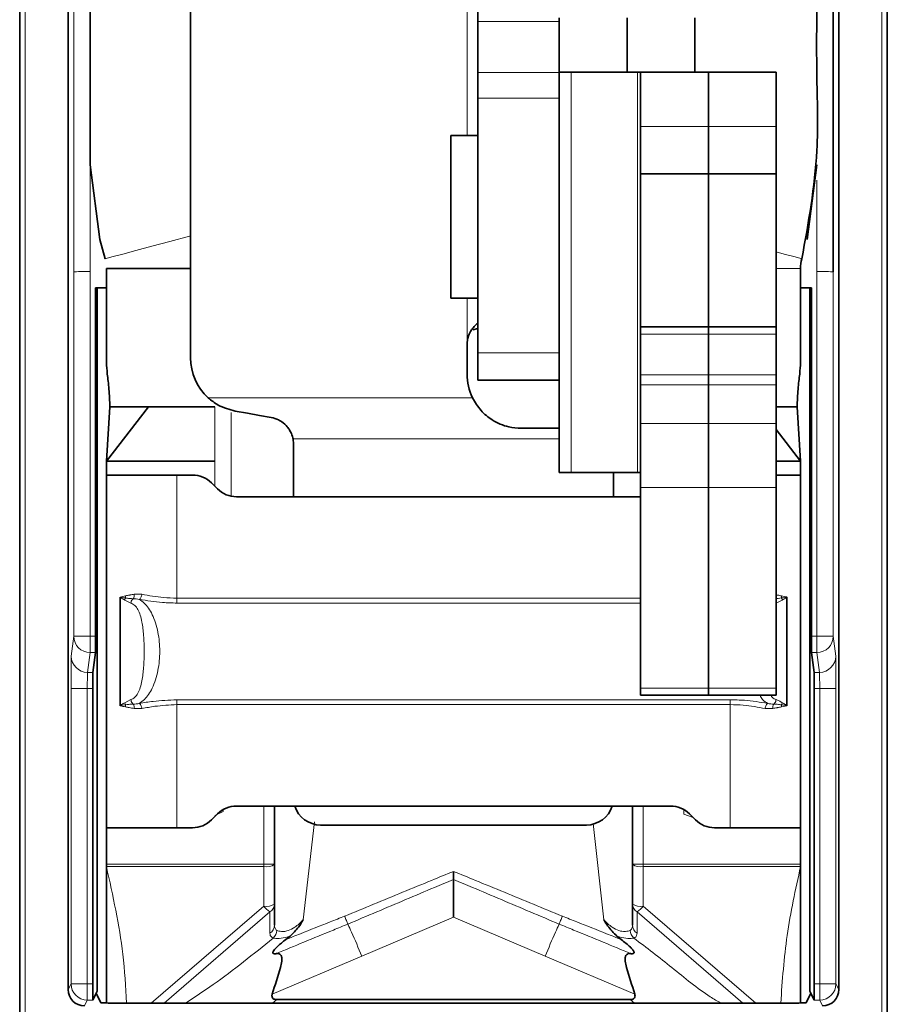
# Model space of a CAD drawing. Header units: millimetres. Extents: x 0 to 594, y 0 to 420.
# Tile 13 of 30: x 338.5 to 346.5, y 141.25 to 150.32. Entities that reach past the tile are written whole.
import ezdxf

# ---------------------------------------------------------------- set-up
doc = ezdxf.new("R2010")
doc.units = ezdxf.units.MM
doc.linetypes.add('SLD-Durchgehend', pattern=[0])

msp = doc.modelspace()

# ---------------------------------------------------------------- linework, layer by layer
at = {"color": 7, "linetype": 'SLD-Durchgehend', "lineweight": 18}
for p, q in [((346.44563, 132.725301), (346.44563, 186.975301)), ((338.54563, 178.681524), (338.54563, 132.725301)), ((338.994332, 147.997706), (338.994332, 158.566104)), ((339.144327, 158.566104), (339.144327, 148.000301)), ((342.62063, 149.255301), (342.62063, 151.412615)), ((343.47063, 150.305301), (342.72063, 150.305301)), ((342.72063, 149.833896), (343.47063, 149.833896)), ((343.579139, 149.837504), (343.579139, 146.149206)), ((344.193503, 146.149206), (344.193503, 149.837504)), ((343.47063, 149.598194), (342.72063, 149.598194)), ((344.22063, 149.337504), (344.84563, 149.337504)), ((344.84563, 149.337504), (345.47063, 149.337504)), ((345.846933, 148.000301), (345.846933, 148.843339)), ((338.994332, 144.639645), (338.994332, 147.997706)), ((339.144327, 148.000301), (339.144327, 144.639645)), ((345.69563, 148.027822), (345.47063, 148.027822)), ((345.846933, 144.639645), (345.846933, 148.000301)), ((345.996928, 147.997706), (345.996928, 144.639645)), ((342.62063, 147.325165), (342.62063, 147.755301)), ((344.84563, 147.422548), (344.22063, 147.422548)), ((345.47063, 147.422548), (344.84563, 147.422548)), ((342.72063, 147.250301), (343.47063, 147.250301)), ((344.22063, 147.047858), (344.84563, 147.047858)), ((344.84563, 147.047858), (345.47063, 147.047858)), ((344.22063, 146.956411), (344.84563, 146.956411)), ((344.84563, 146.956411), (345.47063, 146.956411)), ((340.233625, 146.83755), (342.670924, 146.83755)), ((340.29563, 146.753141), (340.29563, 146.253141)), ((340.44563, 145.935454), (340.44563, 146.701276)), ((344.84563, 146.599342), (344.22063, 146.599342)), ((345.47063, 146.599342), (344.84563, 146.599342)), ((343.47063, 146.458583), (341.015879, 146.458583)), ((340.29563, 146.021748), (340.29563, 146.253141)), ((339.94563, 144.990199), (339.94563, 146.125301)), ((344.22063, 146.011915), (344.84563, 146.011915)), ((344.84563, 146.011915), (345.47063, 146.011915)), ((339.42063, 145.000786), (339.472555, 145.012117)), ((339.55034, 145.0266), (339.623178, 145.027197)), ((339.94563, 144.945662), (339.94563, 144.990199)), ((339.94563, 144.990199), (344.22063, 144.990199)), ((339.520561, 144.944997), (339.464637, 144.972805)), ((344.22063, 144.945662), (339.94563, 144.945662)), ((345.526623, 144.972805), (345.470698, 144.944997)), ((338.97146, 144.456372), (338.994332, 144.639645)), ((339.144327, 144.639645), (338.994332, 144.639645)), ((339.144327, 144.49001), (339.144327, 144.639645)), ((339.144327, 144.639645), (339.19563, 144.639645)), ((345.79563, 144.639645), (345.846933, 144.639645)), ((345.846933, 144.639645), (345.846933, 144.49001)), ((345.996928, 144.639645), (345.846933, 144.639645)), ((345.996928, 144.639645), (346.0198, 144.456372)), ((339.144327, 144.49001), (339.121454, 144.306737)), ((339.194412, 144.49001), (339.144327, 144.49001)), ((345.846933, 144.49001), (345.796848, 144.49001)), ((345.869806, 144.306737), (345.846933, 144.49001)), ((339.121454, 144.306737), (339.17154, 144.306737)), ((345.81972, 144.306737), (345.869806, 144.306737)), ((338.969024, 141.437486), (338.969024, 144.157103)), ((339.119019, 144.157103), (338.969024, 144.157103)), ((339.119019, 144.157103), (339.119019, 141.437486)), ((339.170322, 144.157103), (339.119019, 144.157103)), ((344.22063, 144.161892), (344.84563, 144.161892)), ((344.84563, 144.161892), (345.47063, 144.161892)), ((345.872241, 144.157103), (345.820938, 144.157103)), ((345.872241, 141.437486), (345.872241, 144.157103)), ((346.022235, 144.157103), (345.872241, 144.157103)), ((346.022235, 144.157103), (346.022235, 141.437486)), ((339.42063, 144.000653), (339.471444, 144.008141)), ((339.464637, 144.027798), (339.520561, 144.055605)), ((339.94563, 144.054939), (345.04563, 144.054939)), ((339.94563, 144.054939), (339.94563, 144.010403)), ((345.04563, 144.010403), (339.94563, 144.010403)), ((339.94563, 142.875301), (339.94563, 144.010403)), ((345.04563, 144.054939), (345.04563, 144.010403)), ((345.04563, 142.875301), (345.04563, 144.010403)), ((345.57063, 143.999816), (345.518705, 143.988485)), ((339.623196, 143.973385), (339.550344, 143.974002)), ((345.440917, 143.974002), (345.368041, 143.973342)), ((340.29563, 142.989142), (340.373127, 143.023539)), ((340.373127, 143.023539), (340.373127, 143.043229)), ((340.74563, 142.538496), (340.74563, 143.075301)), ((344.24563, 143.075301), (344.24563, 142.538496)), ((344.618133, 143.043229), (344.618133, 143.00012)), ((344.618133, 143.00012), (344.69563, 142.973343)), ((341.212852, 142.930865), (341.109138, 142.026246)), ((343.882122, 142.026246), (343.784863, 142.913344)), ((344.69563, 142.978854), (344.69563, 142.973342)), ((339.29563, 142.538496), (340.74563, 142.538496)), ((340.74563, 142.516927), (339.29563, 142.516927)), ((340.74563, 142.538496), (340.84563, 142.538496)), ((340.74563, 142.538496), (340.74563, 142.516927)), ((340.74563, 142.152848), (340.74563, 142.516927)), ((344.24563, 142.538496), (344.14563, 142.538496)), ((344.24563, 142.538496), (345.69563, 142.538496)), ((344.24563, 142.516927), (344.24563, 142.538496)), ((344.24563, 142.516927), (344.24563, 142.152848)), ((345.69563, 142.516927), (344.24563, 142.516927)), ((339.709086, 141.259534), (340.74563, 142.152848)), ((340.803155, 142.100113), (339.827801, 141.259534)), ((340.803155, 141.903535), (340.803155, 142.100113)), ((344.188104, 142.100113), (344.188104, 141.903535)), ((345.163458, 141.259534), (344.188104, 142.100113)), ((344.24563, 142.152848), (345.282174, 141.259534)), ((342.49563, 142.051651), (341.651234, 141.691835)), ((343.340026, 141.691835), (342.49563, 142.051651)), ((341.651234, 141.691835), (340.823381, 141.340624)), ((344.167879, 141.340624), (343.340026, 141.691835)), ((338.942396, 141.384224), (338.969024, 141.437486)), ((338.969024, 141.437486), (339.119019, 141.437486)), ((339.119019, 141.287508), (339.119019, 141.437486)), ((339.119019, 141.437486), (339.170322, 141.437486)), ((345.820938, 141.437486), (345.872241, 141.437486)), ((345.872241, 141.437486), (346.022235, 141.437486)), ((345.872241, 141.437486), (345.872241, 141.287508)), ((346.022235, 141.437486), (346.048864, 141.384224)), ((339.119019, 141.287508), (339.092379, 141.234225)), ((339.169036, 141.287508), (339.119019, 141.287508)), ((340.867533, 141.29118), (340.826658, 141.259534)), ((344.164553, 141.259534), (344.123727, 141.29118)), ((345.872241, 141.287508), (345.822224, 141.287508)), ((345.898881, 141.234225), (345.872241, 141.287508))]:
    msp.add_line(p, q, dxfattribs=at)
at = {"color": 7, "linetype": 'SLD-Durchgehend', "lineweight": 35}
for p, q in [((346.49563, 186.975301), (346.49563, 132.725301)), ((338.49563, 132.725301), (338.49563, 178.681524)), ((345.996928, 168.15838), (345.996928, 147.997706)), ((338.942396, 158.481919), (338.942396, 141.384224)), ((339.14563, 148.982587), (339.14563, 155.500301)), ((346.048864, 141.384224), (346.048864, 152.38)), ((340.07063, 147.206911), (340.07063, 151.713421)), ((342.72063, 150.787615), (342.72063, 150.305301)), ((342.72063, 150.305301), (342.72063, 149.833896)), ((343.47063, 149.837504), (343.47063, 150.337504)), ((344.09563, 150.337504), (344.09563, 149.837504)), ((344.72063, 150.337504), (344.72063, 149.837504)), ((342.72063, 149.598194), (342.72063, 149.833896)), ((343.47063, 146.149206), (343.47063, 149.837504)), ((343.47063, 149.837504), (343.579139, 149.837504)), ((343.579139, 149.837504), (344.193503, 149.837504)), ((344.193503, 149.837504), (344.22063, 149.837504)), ((344.84563, 149.837504), (344.22063, 149.837504)), ((344.22063, 149.837504), (344.22063, 149.337504)), ((344.84563, 149.337504), (344.84563, 149.837504)), ((345.47063, 149.837504), (344.84563, 149.837504)), ((345.47063, 149.337504), (345.47063, 149.837504)), ((342.72063, 149.598194), (342.72063, 147.250301)), ((342.72063, 149.255301), (342.47063, 149.255301)), ((342.47063, 147.755301), (342.47063, 149.255301)), ((344.22063, 149.337504), (344.22063, 148.900771)), ((344.84563, 148.900771), (344.84563, 149.337504)), ((345.47063, 148.900771), (345.47063, 149.337504)), ((339.235926, 148.296717), (339.14563, 148.982587)), ((345.84563, 148.982587), (345.755333, 148.296717)), ((344.22063, 148.900771), (344.84563, 148.900771)), ((344.22063, 148.900771), (344.22063, 147.490771)), ((344.84563, 147.490771), (344.84563, 148.900771)), ((344.84563, 148.900771), (345.47063, 148.900771)), ((345.47063, 147.490771), (345.47063, 148.900771)), ((339.283704, 148.118409), (339.235926, 148.296717)), ((339.29563, 148.027142), (339.29563, 148.027822)), ((340.07063, 148.027822), (339.29563, 148.027822)), ((345.69563, 148.027822), (345.69563, 148.027142)), ((339.19563, 144.639645), (339.19563, 147.850301)), ((339.29563, 147.850301), (339.19563, 147.850301)), ((339.209593, 141.368628), (339.209593, 147.850301)), ((345.79563, 147.850301), (345.69563, 147.850301)), ((345.781667, 147.850301), (345.781667, 141.368628)), ((345.79563, 147.850301), (345.79563, 144.639645)), ((342.47063, 147.755301), (342.72063, 147.755301)), ((339.29563, 147.594129), (339.295631, 147.161116)), ((345.69563, 147.594129), (345.695629, 147.161116)), ((342.72063, 147.477211), (342.673777, 147.464315)), ((344.22063, 147.490771), (344.84563, 147.490771)), ((344.22063, 147.490771), (344.22063, 147.422548)), ((344.84563, 147.422548), (344.84563, 147.490771)), ((344.84563, 147.490771), (345.47063, 147.490771)), ((345.47063, 147.422548), (345.47063, 147.490771)), ((344.22063, 147.422548), (344.22063, 147.047858)), ((344.84563, 147.047858), (344.84563, 147.422548)), ((345.47063, 147.047858), (345.47063, 147.422548)), ((342.62063, 147.056101), (342.62063, 147.325165)), ((342.72063, 147.000301), (342.72063, 147.250301)), ((343.47063, 147.000301), (342.72063, 147.000301)), ((344.22063, 147.047858), (344.22063, 146.956411)), ((344.84563, 147.047858), (344.84563, 146.956411)), ((345.47063, 147.047858), (345.47063, 146.956411)), ((344.22063, 146.956411), (344.22063, 146.599342)), ((344.84563, 146.956411), (344.84563, 146.599342)), ((345.47063, 146.956411), (345.47063, 146.599342)), ((339.29563, 146.253141), (339.683001, 146.753141)), ((339.29563, 146.253141), (339.327222, 146.753141)), ((340.29563, 146.753141), (339.683001, 146.753141)), ((345.69563, 146.253141), (345.664037, 146.753141)), ((343.12063, 146.556101), (343.47063, 146.556101)), ((344.22063, 146.599342), (344.22063, 146.011915)), ((344.84563, 146.011915), (344.84563, 146.599342)), ((345.47063, 146.011915), (345.47063, 146.599342)), ((345.47063, 146.54356), (345.69563, 146.253141)), ((341.015879, 146.458583), (341.02063, 146.410076)), ((341.02063, 146.410076), (341.02063, 145.925301)), ((339.29563, 146.253141), (339.29563, 146.125301)), ((340.29563, 146.253141), (339.29563, 146.253141)), ((345.69563, 146.253141), (345.47063, 146.253141)), ((345.69563, 146.125301), (345.69563, 146.253141)), ((339.29563, 142.875301), (339.29563, 146.125301)), ((339.94563, 146.125301), (339.29563, 146.125301)), ((340.088524, 146.125301), (339.94563, 146.125301)), ((343.579139, 146.149206), (343.47063, 146.149206)), ((344.193503, 146.149206), (343.579139, 146.149206)), ((343.97063, 145.925301), (343.97063, 146.149206)), ((344.22063, 146.149206), (344.193503, 146.149206)), ((345.47063, 146.125301), (345.69563, 146.125301)), ((345.69563, 142.875301), (345.69563, 146.125301)), ((340.318854, 145.998525), (340.265301, 146.052078)), ((344.22063, 146.011915), (344.22063, 144.161892)), ((344.84563, 144.161892), (344.84563, 146.011915)), ((345.47063, 144.161892), (345.47063, 146.011915)), ((340.495631, 145.925301), (344.22063, 145.925301)), ((339.42063, 144.999949), (339.42063, 145.000786)), ((339.42063, 144.999023), (339.42063, 144.999949)), ((339.42063, 144.00158), (339.42063, 144.999023)), ((345.57063, 145.000786), (345.57063, 144.999949)), ((345.57063, 144.999949), (345.57063, 144.999023)), ((345.57063, 144.00158), (345.57063, 144.999023)), ((339.17154, 144.306737), (339.194412, 144.49001)), ((345.796848, 144.49001), (345.81972, 144.306737)), ((339.170322, 141.437486), (339.170322, 144.157103)), ((344.22063, 144.161892), (344.22063, 144.095771)), ((344.22063, 144.095771), (344.84563, 144.095771)), ((344.84563, 144.095771), (344.84563, 144.161892)), ((344.84563, 144.095771), (345.47063, 144.095771)), ((345.47063, 144.095771), (345.47063, 144.161892)), ((345.820938, 144.157103), (345.820938, 141.437486)), ((339.42063, 144.000653), (339.42063, 144.00158)), ((339.42063, 143.999816), (339.42063, 144.000653)), ((345.57063, 144.00158), (345.57063, 144.000653)), ((345.57063, 144.000653), (345.57063, 143.999816)), ((340.265301, 142.948524), (340.318854, 143.002078)), ((340.495631, 143.075301), (344.495629, 143.075301)), ((340.84563, 141.977838), (340.84563, 143.075301)), ((344.14563, 143.075301), (344.14563, 141.977838)), ((344.672406, 143.002078), (344.725959, 142.948524)), ((339.94563, 142.875301), (339.29563, 142.875301)), ((339.29563, 142.875301), (339.29563, 142.538496)), ((340.088524, 142.875301), (339.94563, 142.875301)), ((343.72063, 142.900301), (341.27063, 142.900301)), ((344.902736, 142.875301), (345.04563, 142.875301)), ((345.04563, 142.875301), (345.69563, 142.875301)), ((345.69563, 142.538496), (345.69563, 142.875301)), ((339.29563, 142.516927), (339.29563, 142.538496)), ((345.69563, 142.538496), (345.69563, 142.516927)), ((340.98823, 141.875688), (340.948166, 141.844671)), ((344.043094, 141.844671), (344.00303, 141.875688)), ((339.20034, 141.350121), (339.209593, 141.368628)), ((345.79092, 141.350121), (345.781667, 141.368628)), ((339.169036, 141.287508), (339.20034, 141.350121)), ((339.244332, 141.26213), (339.20034, 141.350121)), ((340.867533, 141.29118), (344.123727, 141.29118)), ((345.746927, 141.26213), (345.79092, 141.350121)), ((345.822224, 141.287508), (345.79092, 141.350121)), ((345.596933, 141.259534), (339.394327, 141.259534))]:
    msp.add_line(p, q, dxfattribs=at)
at = {"color": 7, "linetype": 'SLD-Durchgehend', "lineweight": 18, "flags": 128}
for points in [[(340.07063, 148.329265), (340.061187, 148.326735), (339.879986, 148.278182), (339.71299, 148.233436), (339.566617, 148.194215), (339.446492, 148.162028), (339.357231, 148.138111), (339.302264, 148.123382), (339.283704, 148.118409)], [(345.707556, 148.118409), (345.688996, 148.123382), (345.634029, 148.138111), (345.544768, 148.162028), (345.47063, 148.181893)]]:
    msp.add_lwpolyline(points, dxfattribs=at)
at = {"color": 7, "linetype": 'SLD-Durchgehend', "lineweight": 35, "flags": 128}
msp.add_lwpolyline([(340.814042, 146.656278), (340.706403, 146.675257), (340.596223, 146.694685), (340.483806, 146.714508)], dxfattribs=at)
at = {"color": 7, "linetype": 'SLD-Durchgehend', "lineweight": 35}
for centre, radius, start, end in [((346.04563, 148.027822), 0.35, 165, 180), ((340.57063, 147.206911), 0.5, 180, 227.6226491), ((343.12063, 147.056101), 0.5, 180, 205.9191233), ((340.088524, 145.875301), 0.25, 45, 90), ((340.495631, 146.175301), 0.25, 225, 270), ((340.495631, 142.825301), 0.25, 90, 135), ((341.27063, 143.150301), 0.25, 197.4576031, 270), ((343.72063, 143.150301), 0.25, 270, 342.5423969), ((344.495629, 142.825301), 0.25, 45, 90), ((340.088524, 143.125301), 0.25, 270, 315), ((344.902736, 143.125301), 0.25, 225, 270)]:
    msp.add_arc(centre, radius, start, end, dxfattribs=at)
at = {"color": 7, "linetype": 'SLD-Durchgehend', "lineweight": 18}
for centre, radius, start, end in [((339.144255, 144.639933), 0.149923, 180.1102452, 270.027329), ((345.847005, 144.639933), 0.149923, 269.972671, 359.8897548), ((339.121382, 144.45666), 0.149923, 180.1101574, 270.0273279), ((345.869877, 144.45666), 0.149923, 269.9726721, 359.8898426), ((340.769466, 142.649012), 0.134218, 259.7703684, 304.5734128), ((344.221793, 142.649012), 0.134218, 235.4265872, 280.2296316), ((340.769466, 142.284936), 0.134222, 259.770536, 304.5722255), ((340.969409, 142.339211), 0.291218, 219.787532, 235.1877515), ((340.75689, 142.175851), 0.088751, 301.4186776, 359.0737348), ((344.234369, 142.175851), 0.088751, 180.9262652, 238.5813224), ((344.221793, 142.284936), 0.134222, 235.4277745, 280.229464), ((344.021851, 142.339211), 0.291218, 304.8122485, 320.212468), ((340.756893, 141.979271), 0.088748, 301.4176866, 359.0747259), ((340.759356, 141.93757), 0.107957, 313.0574519, 355.4737685), ((344.231904, 141.93757), 0.107957, 184.5262315, 226.9425481), ((344.234366, 141.979271), 0.088748, 180.9252741, 238.5823134), ((339.119036, 141.43752), 0.150012, 180.0131248, 269.9932792), ((345.872224, 141.43752), 0.150012, 270.0067208, 359.9868752)]:
    msp.add_arc(centre, radius, start, end, dxfattribs=at)
for centre, major_axis, ratio, start_param, end_param in [((339.144327, 147.997683), (0.15, 0), 0.01745506, 1.57079633, 3.13286601), ((345.846933, 147.997683), (0.15, 0), 0.01745506, 0.00872665, 1.57079633), ((338.971642, 144.157103), (0, 0.3), 0.00872687, 0.06981317, 1.57079633), ((346.019617, 144.157103), (0, 0.3), 0.00872687, 4.71238898, 6.21337214), ((339.121637, 144.157103), (0, 0.15), 0.01745374, 0.06981317, 1.57079633), ((345.869623, 144.157103), (0, 0.15), 0.01745374, 4.71238898, 6.21337214)]:
    msp.add_ellipse(centre, major_axis=major_axis, ratio=ratio, start_param=start_param, end_param=end_param, dxfattribs=at)
at = {"color": 7, "linetype": 'SLD-Durchgehend', "lineweight": 35}
for centre, major_axis, ratio, start_param, end_param in [((339.194321, 144.639645), (0, 0.15), 0.00872687, 3.21140582, 4.71238898), ((345.796939, 144.639645), (0, 0.15), 0.00872687, 1.57079633, 3.07177948), ((339.171631, 144.157103), (0, 0.15), 0.00872687, 0.06981317, 1.57079633), ((345.819629, 144.157103), (0, 0.15), 0.00872687, 4.71238898, 6.21337214), ((339.092402, 141.384248), (-0.067091, -0.134192), 0.99980964, 5.17608228, 6.74672631), ((339.169013, 141.437486), (0, 0.15), 0.00872687, 3.15904595, 4.71238898), ((345.822247, 141.437486), (0, 0.15), 0.00872687, 1.57079633, 3.12413936), ((345.898858, 141.384248), (0.067091, -0.134192), 0.99980964, 5.81964431, 7.39028833), ((339.394327, 141.262153), (0.15, 0), 0.01745506, 3.1503193, 4.71238898), ((345.596933, 141.262153), (0.15, 0), 0.01745506, 4.71238898, 6.27445866)]:
    msp.add_ellipse(centre, major_axis=major_axis, ratio=ratio, start_param=start_param, end_param=end_param, dxfattribs=at)
for points, knots in [([(345.707556, 148.118409), (345.767863, 148.449611), (345.870732, 149.014558), (345.839913, 149.824663), (345.847156, 150.533695), (345.84524, 151.24332), (345.846225, 152.898759), (345.8459, 154.317782), (345.84563, 155.500301)], [0, 0, 0, 0, 0.13602311, 0.23202055, 0.32801798, 0.42401542, 0.52001284, 1, 1, 1, 1]), ([(339.29563, 148.027142), (339.29563, 147.97111), (339.29563, 147.859045), (339.29563, 147.701282), (339.29563, 147.630993), (339.29563, 147.594129)], [0, 0, 0, 0, 0.32228317, 0.64456607, 1, 1, 1, 1]), ([(345.69563, 148.027142), (345.69563, 147.97111), (345.69563, 147.859045), (345.69563, 147.701282), (345.69563, 147.630993), (345.69563, 147.594129)], [0, 0, 0, 0, 0.32228317, 0.64456607, 1, 1, 1, 1]), ([(342.62063, 147.325165), (342.623317, 147.353242), (342.627966, 147.401808), (342.656968, 147.458069), (342.683604, 147.492176), (342.704311, 147.512292), (342.71813, 147.52333), (342.719846, 147.52459), (342.72063, 147.525165)], [0, 0, 0, 0, 0.29866222, 0.51662158, 0.66416674, 0.7819019, 0.9003212, 1, 1, 1, 1]), ([(339.29563, 147.161116), (339.297611, 147.128718), (339.30157, 147.063966), (339.320906, 146.918295), (339.325113, 146.808304), (339.327222, 146.753141)], [0, 0, 0, 0, 0.33297229, 0.6654704, 1, 1, 1, 1]), ([(345.69563, 147.161116), (345.693649, 147.128718), (345.68969, 147.063966), (345.670354, 146.918295), (345.666147, 146.808304), (345.664037, 146.753141)], [0, 0, 0, 0, 0.33297229, 0.6654704, 1, 1, 1, 1]), ([(340.483806, 146.714508), (340.429081, 146.729107), (340.337174, 146.753627), (340.263451, 146.813377), (340.233625, 146.83755)], [0, 0, 0, 0, 0.5954379, 1, 1, 1, 1]), ([(342.670924, 146.83755), (342.695319, 146.796541), (342.743928, 146.714826), (342.858608, 146.622715), (342.985557, 146.565607), (343.081787, 146.558835), (343.12063, 146.556101)], [0, 0, 0, 0, 0.24887813, 0.49590967, 0.79652384, 1, 1, 1, 1]), ([(339.327222, 146.753141), (339.363227, 146.753141), (339.436483, 146.753141), (339.599903, 146.753141), (339.683001, 146.753141)], [0, 0, 0, 0, 0.49149983, 1, 1, 1, 1]), ([(345.664037, 146.753141), (345.631536, 146.753141), (345.590211, 146.753141), (345.491671, 146.753141), (345.47063, 146.753141)], [0, 0, 0, 0, 0.78646919, 1, 1, 1, 1]), ([(340.814042, 146.656278), (340.837984, 146.649948), (340.872909, 146.640713), (340.924009, 146.609811), (340.959809, 146.576391), (340.994024, 146.527129), (341.009994, 146.485617), (341.014304, 146.46582), (341.015879, 146.458583)], [0, 0, 0, 0, 0.1854744, 0.27056235, 0.46717868, 0.58840504, 0.84954864, 1, 1, 1, 1]), ([(339.29563, 141.260299), (339.29563, 141.458547), (339.29563, 141.875059), (339.29563, 142.296225), (339.29563, 142.516927)], [0, 0, 0, 0, 0.47597332, 1, 1, 1, 1]), ([(342.49563, 142.473347), (342.49563, 142.472785), (342.49563, 142.458642), (342.49563, 142.431507), (342.49563, 142.410024), (342.49563, 142.39979)], [0, 0, 0, 0, 0.021210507, 0.533726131, 1, 1, 1, 1]), ([(345.69563, 142.516927), (345.69563, 142.236195), (345.69563, 141.814723), (345.69563, 141.39909), (345.69563, 141.2603)], [0, 0, 0, 0, 0.6660746, 1, 1, 1, 1]), ([(342.49563, 142.051651), (342.495603, 142.117265), (342.495564, 142.215602), (342.495732, 142.330497), (342.495482, 142.381647), (342.495498, 142.398778), (342.495499, 142.399766)], [0, 0, 0, 0, 0.544334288, 0.815809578, 0.989367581, 1, 1, 1, 1]), ([(341.109138, 142.026246), (341.108547, 142.025237), (341.095331, 142.002659), (341.061922, 141.946881), (341.016039, 141.902554), (340.98823, 141.875688)], [0, 0, 0, 0, 0.01808171, 0.40488401, 1, 1, 1, 1]), ([(344.00303, 141.875688), (343.97244, 141.905816), (343.926984, 141.950588), (343.89378, 142.00633), (343.882712, 142.025237), (343.882122, 142.026246)], [0, 0, 0, 0, 0.66077002, 0.98190908, 1, 1, 1, 1]), ([(340.85912, 141.714691), (340.853509, 141.714241), (340.845589, 141.713605), (340.836649, 141.715658), (340.832287, 141.71855), (340.830452, 141.722752), (340.830597, 141.72821), (340.834753, 141.739034), (340.858309, 141.769959), (340.899046, 141.805739), (340.934838, 141.834108), (340.948166, 141.844671)], [0, 0, 0, 0, 0.08683998, 0.12254787, 0.15862822, 0.18497491, 0.21124136, 0.25550957, 0.36680222, 0.76423477, 1, 1, 1, 1]), ([(344.043094, 141.844671), (344.071815, 141.821894), (344.109522, 141.791992), (344.144874, 141.754612), (344.155523, 141.739659), (344.159734, 141.73145), (344.161044, 141.724695), (344.159984, 141.720111), (344.15652, 141.716583), (344.149187, 141.713994), (344.14041, 141.71388), (344.133922, 141.714516), (344.132132, 141.714692)], [0, 0, 0, 0, 0.50564427, 0.66382415, 0.71811517, 0.77270343, 0.80307893, 0.83372922, 0.86062064, 0.89920998, 0.97218481, 1, 1, 1, 1]), ([(340.823381, 141.340624), (340.850413, 141.42295), (340.88421, 141.525878), (340.912721, 141.637828), (340.914157, 141.673533), (340.909876, 141.691609), (340.904668, 141.701451), (340.897378, 141.708523), (340.884724, 141.714817), (340.871067, 141.715832), (340.860952, 141.714819), (340.859109, 141.714634)], [0, 0, 0, 0, 0.57951969, 0.72453785, 0.80614697, 0.83980672, 0.87017389, 0.89701084, 0.92442511, 0.98623388, 1, 1, 1, 1]), ([(344.132143, 141.714632), (344.130461, 141.714802), (344.120537, 141.715806), (344.10707, 141.714912), (344.094367, 141.708839), (344.086957, 141.701941), (344.08159, 141.692205), (344.07712, 141.674123), (344.078436, 141.6383), (344.106937, 141.526136), (344.140801, 141.423052), (344.167879, 141.340624)], [0, 0, 0, 0, 0.01256527, 0.07413724, 0.10140639, 0.12802029, 0.15850231, 0.19227733, 0.27432476, 0.41973055, 1, 1, 1, 1]), ([(340.823381, 141.340624), (340.822823, 141.337402), (340.82159, 141.330287), (340.821771, 141.318991), (340.825364, 141.307706), (340.833397, 141.298933), (340.846573, 141.292706), (340.858523, 141.291266), (340.866407, 141.29119), (340.867533, 141.29118)], [0, 0, 0, 0, 0.12276984, 0.27113644, 0.42094359, 0.55688634, 0.70461092, 0.9578007, 1, 1, 1, 1]), ([(344.123727, 141.29118), (344.130501, 141.291472), (344.141305, 141.291939), (344.15457, 141.297), (344.162842, 141.303738), (344.168132, 141.313126), (344.170203, 141.325913), (344.16872, 141.335299), (344.167879, 141.340624)], [0, 0, 0, 0, 0.25217043, 0.4021591, 0.52317871, 0.64455749, 0.79837967, 1, 1, 1, 1])]:
    msp.add_open_spline(points, degree=3, knots=knots, dxfattribs=at)
at = {"color": 7, "linetype": 'SLD-Durchgehend', "lineweight": 18}
for points, knots in [([(339.471444, 144.992461), (339.45747, 144.994359), (339.440259, 144.996697), (339.423737, 144.999435), (339.42063, 144.999949)], [0, 0, 0, 0, 0.81197424, 1, 1, 1, 1]), ([(339.464637, 144.972805), (339.459621, 144.975693), (339.445325, 144.983922), (339.43035, 144.993079), (339.42063, 144.999023)], [0, 0, 0, 0, 0.35086861, 1, 1, 1, 1]), ([(339.464637, 144.972805), (339.465747, 144.977704), (339.467285, 144.984488), (339.470541, 144.990729), (339.471445, 144.992463)], [0, 0, 0, 0, 0.72214107, 1, 1, 1, 1]), ([(339.471444, 144.992461), (339.472009, 144.995632), (339.473139, 145.001976), (339.472749, 145.008737), (339.472555, 145.012117)], [0, 0, 0, 0, 0.49998324, 1, 1, 1, 1]), ([(339.542229, 144.985797), (339.542222, 144.985797), (339.531534, 144.985797), (339.514003, 144.987582), (339.490425, 144.990234), (339.477694, 144.991834), (339.471453, 144.992465), (339.471447, 144.992466)], [0, 0, 0, 0, 0.00026725, 0.45437369, 0.72851969, 0.9997333, 1, 1, 1, 1]), ([(339.472555, 145.012117), (339.483934, 145.01442), (339.497659, 145.017198), (339.523703, 145.021622), (339.53833, 145.024356), (339.55034, 145.0266)], [0, 0, 0, 0, 0.46471127, 0.56050104, 1, 1, 1, 1]), ([(339.542229, 144.985797), (339.543854, 144.988283), (339.547105, 144.993257), (339.549999, 145.003322), (339.551345, 145.014586), (339.550675, 145.022596), (339.55034, 145.0266)], [0, 0, 0, 0, 0.24999222, 0.49999227, 0.75000702, 1, 1, 1, 1]), ([(339.598311, 144.979312), (339.601134, 144.981175), (339.606781, 144.9849), (339.614288, 144.996417), (339.620268, 145.010876), (339.622206, 145.021746), (339.623176, 145.02718)], [0, 0, 0, 0, 0.25001681, 0.50002333, 0.75001898, 1, 1, 1, 1]), ([(339.623176, 145.02718), (339.68836, 145.014799), (339.790769, 144.995348), (339.904346, 144.991572), (339.94563, 144.990199)], [0, 0, 0, 0, 0.63651946, 1, 1, 1, 1]), ([(345.47063, 145.021107), (345.475786, 145.020237), (345.49257, 145.017404), (345.508009, 145.014281), (345.518705, 145.012117)], [0, 0, 0, 0, 0.30721934, 1, 1, 1, 1]), ([(345.519813, 144.992466), (345.519807, 144.992465), (345.509943, 144.991479), (345.4937, 144.989299), (345.477096, 144.987657), (345.47063, 144.987018)], [0, 0, 0, 0, 0.00038439, 0.61069786, 1, 1, 1, 1]), ([(345.519814, 144.992466), (345.519249, 144.995637), (345.51812, 145.00198), (345.518509, 145.008738), (345.518704, 145.012117)], [0, 0, 0, 0, 0.50001901, 1, 1, 1, 1]), ([(345.518705, 145.012117), (345.535099, 145.008605), (345.553126, 145.004743), (345.569176, 145.001114), (345.57063, 145.000786)], [0, 0, 0, 0, 0.90940962, 1, 1, 1, 1]), ([(345.526623, 144.972805), (345.525512, 144.977704), (345.523975, 144.984488), (345.520719, 144.990729), (345.519814, 144.992463)], [0, 0, 0, 0, 0.72214107, 1, 1, 1, 1]), ([(345.57063, 144.999949), (345.570146, 144.999869), (345.567726, 144.999468), (345.557516, 144.997799), (345.541194, 144.995184), (345.526446, 144.993305), (345.519816, 144.992461)], [0, 0, 0, 0, 0.02935134, 0.146753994, 0.616390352, 1, 1, 1, 1]), ([(345.57063, 144.999023), (345.560909, 144.993079), (345.545935, 144.983922), (345.531639, 144.975693), (345.526623, 144.972805)], [0, 0, 0, 0, 0.64913139, 1, 1, 1, 1]), ([(339.520561, 144.944997), (339.521512, 144.950938), (339.523484, 144.963263), (339.532234, 144.977353), (339.539577, 144.983556), (339.542232, 144.985799)], [0, 0, 0, 0, 0.37271961, 0.77320727, 1, 1, 1, 1]), ([(339.520561, 144.055605), (339.532731, 144.061222), (339.557406, 144.07261), (339.585844, 144.113), (339.608069, 144.165551), (339.627414, 144.243454), (339.640712, 144.356887), (339.644417, 144.500585), (339.640636, 144.644307), (339.627297, 144.757551), (339.607907, 144.835317), (339.58588, 144.887457), (339.557477, 144.92755), (339.532918, 144.939157), (339.520561, 144.944997)], [0, 0, 0, 0, 0.06679672, 0.13543395, 0.20022809, 0.26623007, 0.37689198, 0.50036764, 0.62362404, 0.73445517, 0.80013401, 0.86498985, 0.93207069, 1, 1, 1, 1]), ([(339.598311, 144.979327), (339.598304, 144.979329), (339.579041, 144.985067), (339.560097, 144.986622), (339.542241, 144.985801), (339.542235, 144.985801)], [0, 0, 0, 0, 0.00037859, 0.999622, 1, 1, 1, 1]), ([(339.598345, 144.979297), (339.614348, 144.968369), (339.658096, 144.938494), (339.72258, 144.844054), (339.766024, 144.711367), (339.78413, 144.590575), (339.788742, 144.500902), (339.784168, 144.411232), (339.76608, 144.290332), (339.722771, 144.157211), (339.658225, 144.062307), (339.614414, 144.032302), (339.59836, 144.021307)], [0, 0, 0, 0, 0.07990535, 0.21844062, 0.36518917, 0.43378095, 0.49964309, 0.56533163, 0.63387594, 0.78089178, 0.91970802, 1, 1, 1, 1]), ([(339.94563, 144.945662), (339.901259, 144.946893), (339.780129, 144.950254), (339.668873, 144.968022), (339.598371, 144.979282)], [0, 0, 0, 0, 0.36630739, 1, 1, 1, 1]), ([(345.392884, 144.021308), (345.376567, 144.030935), (345.349841, 144.046704), (345.327911, 144.082017), (345.31937, 144.095771)], [0, 0, 0, 0, 0.61052781, 1, 1, 1, 1]), ([(345.421043, 144.095771), (345.425732, 144.088744), (345.43962, 144.067932), (345.458315, 144.060517), (345.470698, 144.055605)], [0, 0, 0, 0, 0.33761901, 1, 1, 1, 1]), ([(339.42063, 144.00158), (339.43035, 144.007523), (339.445325, 144.016679), (339.459621, 144.02491), (339.464637, 144.027798)], [0, 0, 0, 0, 0.64912789, 1, 1, 1, 1]), ([(339.472555, 143.988485), (339.456161, 143.991997), (339.438134, 143.995858), (339.422084, 143.999487), (339.42063, 143.999816)], [0, 0, 0, 0, 0.909409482, 1, 1, 1, 1]), ([(339.464637, 144.027798), (339.465747, 144.022898), (339.467285, 144.016114), (339.470541, 144.009873), (339.471445, 144.008138)], [0, 0, 0, 0, 0.72211242, 1, 1, 1, 1]), ([(339.471446, 144.008135), (339.47201, 144.004965), (339.473139, 143.998623), (339.47275, 143.991865), (339.472556, 143.988485)], [0, 0, 0, 0, 0.49999711, 1, 1, 1, 1]), ([(339.471447, 144.008135), (339.471453, 144.008136), (339.481242, 144.009127), (339.497761, 144.011289), (339.521521, 144.013779), (339.535268, 144.014805), (339.542223, 144.014805), (339.54223, 144.014805)], [0, 0, 0, 0, 0.00026669, 0.42578952, 0.7044301, 0.99973286, 1, 1, 1, 1]), ([(339.520561, 144.055605), (339.521512, 144.049664), (339.523484, 144.037339), (339.532235, 144.023249), (339.539577, 144.017046), (339.542232, 144.014803)], [0, 0, 0, 0, 0.37271665, 0.77318483, 1, 1, 1, 1]), ([(339.542227, 144.014802), (339.543853, 144.012315), (339.547105, 144.00734), (339.550002, 143.997275), (339.551353, 143.986012), (339.550687, 143.978003), (339.550354, 143.973999)], [0, 0, 0, 0, 0.25000296, 0.5000002, 0.74998941, 1, 1, 1, 1]), ([(339.542235, 144.014801), (339.542241, 144.014801), (339.560095, 144.013979), (339.57893, 144.016303), (339.598318, 144.021253), (339.598325, 144.021255)], [0, 0, 0, 0, 0.000378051, 0.99962385, 1, 1, 1, 1]), ([(339.598387, 144.021323), (339.640556, 144.028166), (339.749636, 144.045868), (339.871113, 144.05149), (339.94563, 144.054939)], [0, 0, 0, 0, 0.38658118, 1, 1, 1, 1]), ([(339.598387, 144.021323), (339.601205, 144.019463), (339.60684, 144.015743), (339.614334, 144.00422), (339.620301, 143.989748), (339.622227, 143.978866), (339.623191, 143.973425)], [0, 0, 0, 0, 0.25000148, 0.5000063, 0.75001001, 1, 1, 1, 1]), ([(339.94563, 144.010403), (339.876163, 144.006551), (339.76227, 144.000235), (339.662218, 143.980948), (339.623191, 143.973425)], [0, 0, 0, 0, 0.60992349, 1, 1, 1, 1]), ([(345.04563, 144.054939), (345.089989, 144.053709), (345.211106, 144.05035), (345.322352, 144.032584), (345.392854, 144.021326)], [0, 0, 0, 0, 0.36624964, 1, 1, 1, 1]), ([(345.368053, 143.973428), (345.302867, 143.985808), (345.200467, 144.005256), (345.086902, 144.009031), (345.04563, 144.010403)], [0, 0, 0, 0, 0.63657679, 1, 1, 1, 1]), ([(345.392921, 144.021292), (345.390097, 144.019429), (345.384451, 144.015703), (345.376942, 144.004187), (345.370961, 143.98973), (345.369022, 143.978862), (345.368052, 143.973428)], [0, 0, 0, 0, 0.25001602, 0.50001918, 0.75001246, 1, 1, 1, 1]), ([(345.392921, 144.021212), (345.392928, 144.02121), (345.412326, 144.016257), (345.431161, 144.013979), (345.449018, 144.014801), (345.449025, 144.014801)], [0, 0, 0, 0, 0.00037596, 0.99962202, 1, 1, 1, 1]), ([(345.44903, 144.014805), (345.447405, 144.012318), (345.444154, 144.007344), (345.441259, 143.997278), (345.439912, 143.986015), (345.440582, 143.978006), (345.440917, 143.974002)], [0, 0, 0, 0, 0.25000531, 0.50000575, 0.75000459, 1, 1, 1, 1]), ([(345.470698, 144.055605), (345.469748, 144.049664), (345.467775, 144.037339), (345.459025, 144.023249), (345.451683, 144.017046), (345.449028, 144.014803)], [0, 0, 0, 0, 0.37271802, 0.77318767, 1, 1, 1, 1]), ([(345.44903, 144.014805), (345.449037, 144.014805), (345.459727, 144.014805), (345.477259, 144.0131), (345.500826, 144.010226), (345.513581, 144.009082), (345.519807, 144.008136), (345.519813, 144.008135)], [0, 0, 0, 0, 0.00026715, 0.45431344, 0.7285084, 0.99973265, 1, 1, 1, 1]), ([(345.470698, 144.055605), (345.479523, 144.052112), (345.497563, 144.044971), (345.516797, 144.033604), (345.526623, 144.027798)], [0, 0, 0, 0, 0.489146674, 1, 1, 1, 1]), ([(345.519816, 144.008141), (345.519251, 144.004969), (345.518121, 143.998626), (345.51851, 143.991865), (345.518705, 143.988485)], [0, 0, 0, 0, 0.50000576, 1, 1, 1, 1]), ([(345.526623, 144.027798), (345.525512, 144.022898), (345.523975, 144.016114), (345.520719, 144.009873), (345.519814, 144.008138)], [0, 0, 0, 0, 0.72211242, 1, 1, 1, 1]), ([(345.519816, 144.008141), (345.532046, 144.006501), (345.549278, 144.004191), (345.565826, 144.001449), (345.57063, 144.000653)], [0, 0, 0, 0, 0.709702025, 1, 1, 1, 1]), ([(345.526623, 144.027798), (345.531639, 144.02491), (345.545935, 144.016679), (345.560909, 144.007523), (345.57063, 144.00158)], [0, 0, 0, 0, 0.35087211, 1, 1, 1, 1]), ([(339.550344, 143.974002), (339.542642, 143.975496), (339.527257, 143.978482), (339.500912, 143.982732), (339.483302, 143.986305), (339.472555, 143.988485)], [0, 0, 0, 0, 0.28094534, 0.56119247, 1, 1, 1, 1]), ([(345.518705, 143.988485), (345.507325, 143.986183), (345.493599, 143.983406), (345.467553, 143.978984), (345.452926, 143.976248), (345.440917, 143.974002)], [0, 0, 0, 0, 0.46469369, 0.56052285, 1, 1, 1, 1]), ([(339.29563, 142.516927), (339.355076, 142.249044), (339.44724, 141.833722), (339.472342, 141.409967), (339.481253, 141.259534)], [0, 0, 0, 0, 0.6450015, 1, 1, 1, 1]), ([(341.491672, 142.060125), (341.669879, 142.133561), (341.93719, 142.243716), (342.271863, 142.381407), (342.428317, 142.44569), (342.49563, 142.473347)], [0, 0, 0, 0, 0.53260582, 0.79890866, 1, 1, 1, 1]), ([(342.49563, 142.473347), (342.562943, 142.44569), (342.719397, 142.381407), (342.964944, 142.280379), (343.232283, 142.170294), (343.410486, 142.096848), (343.499588, 142.060125)], [0, 0, 0, 0, 0.2010913, 0.46739418, 0.73369712, 1, 1, 1, 1]), ([(345.513069, 141.259534), (345.527788, 141.467952), (345.557687, 141.891345), (345.649177, 142.306257), (345.69563, 142.516927)], [0, 0, 0, 0, 0.49225515, 1, 1, 1, 1]), ([(342.495499, 142.399766), (342.437132, 142.374984), (342.290062, 142.312538), (342.054218, 142.212588), (341.787966, 142.099922), (341.610408, 142.024943), (341.521628, 141.987453)], [0, 0, 0, 0, 0.17987745, 0.45324949, 0.72662361, 1, 1, 1, 1]), ([(343.469631, 141.987453), (343.380852, 142.024943), (343.203293, 142.099922), (342.937041, 142.212588), (342.701198, 142.312538), (342.554127, 142.374984), (342.49576, 142.399766)], [0, 0, 0, 0, 0.2733764, 0.54675054, 0.82012259, 1, 1, 1, 1]), ([(340.866976, 141.929051), (340.879373, 141.924763), (340.896612, 141.9188), (340.934614, 141.918982), (340.976387, 141.926695), (341.041752, 141.960088), (341.085853, 142.000844), (341.109131, 142.026238), (341.109138, 142.026246)], [0, 0, 0, 0, 0.235142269, 0.326974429, 0.472227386, 0.691814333, 0.999909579, 1, 1, 1, 1]), ([(340.948166, 141.844671), (340.993462, 141.862775), (341.130113, 141.917391), (341.311276, 141.989227), (341.447253, 142.042678), (341.491668, 142.060136)], [0, 0, 0, 0, 0.25030096, 0.7551223, 1, 1, 1, 1]), ([(341.491672, 142.060125), (341.494546, 142.053154), (341.500293, 142.039211), (341.508448, 142.019428), (341.515858, 142.001452), (341.519705, 141.99212), (341.521628, 141.987453)], [0, 0, 0, 0, 0.25000028, 0.4999993, 0.7499976, 1, 1, 1, 1]), ([(343.469631, 141.987453), (343.471555, 141.99212), (343.475401, 142.001452), (343.482812, 142.019428), (343.490967, 142.039211), (343.496714, 142.053154), (343.499588, 142.060125)], [0, 0, 0, 0, 0.25000241, 0.50000114, 0.74999971, 1, 1, 1, 1]), ([(343.499592, 142.060136), (343.544007, 142.042678), (343.679984, 141.989227), (343.861146, 141.917391), (343.997798, 141.862775), (344.043094, 141.844671)], [0, 0, 0, 0, 0.24487789, 0.74969904, 1, 1, 1, 1]), ([(343.882122, 142.026246), (343.882129, 142.026238), (343.882396, 142.025947), (343.906072, 142.000921), (343.949741, 141.95981), (344.020205, 141.923967), (344.061691, 141.918537), (344.097748, 141.919791), (344.111957, 141.924749), (344.124284, 141.929051)], [0, 0, 0, 0, 0.00009048, 0.00353664, 0.30841683, 0.52814688, 0.728776, 0.76470448, 1, 1, 1, 1]), ([(340.84563, 141.977838), (340.84563, 141.977833), (340.84563, 141.970016), (340.847342, 141.951501), (340.85542, 141.93528), (340.865251, 141.929981), (340.866976, 141.929051)], [0, 0, 0, 0, 0.00024791, 0.34679316, 0.88535785, 1, 1, 1, 1]), ([(341.521635, 141.987438), (341.477088, 141.969224), (341.341554, 141.913807), (341.120665, 141.822938), (340.94446, 141.74996), (340.859069, 141.714593)], [0, 0, 0, 0, 0.20149148, 0.61303262, 1, 1, 1, 1]), ([(341.651234, 141.691835), (341.618912, 141.767038), (341.57511, 141.86895), (341.53214, 141.965214), (341.52281, 141.984952), (341.521632, 141.987446)], [0, 0, 0, 0, 0.71097426, 0.96348661, 1, 1, 1, 1]), ([(343.340026, 141.691835), (343.372348, 141.767038), (343.416149, 141.86895), (343.45912, 141.965214), (343.468449, 141.984952), (343.469628, 141.987446)], [0, 0, 0, 0, 0.71097425, 0.96348666, 1, 1, 1, 1]), ([(344.132182, 141.714597), (344.046794, 141.749962), (343.870592, 141.822939), (343.649705, 141.913807), (343.514172, 141.969224), (343.469624, 141.987438)], [0, 0, 0, 0, 0.38695907, 0.79850564, 1, 1, 1, 1]), ([(344.124284, 141.929051), (344.128734, 141.93214), (344.142569, 141.941745), (344.14563, 141.962556), (344.14563, 141.977833), (344.14563, 141.977838)], [0, 0, 0, 0, 0.32154821, 0.99975184, 1, 1, 1, 1]), ([(340.025547, 141.259534), (340.110977, 141.315661), (340.387419, 141.497282), (340.650962, 141.71101), (340.833061, 141.85869)], [0, 0, 0, 0, 0.30903218, 1, 1, 1, 1]), ([(340.833061, 141.85869), (340.821797, 141.865206), (340.80486, 141.875004), (340.803583, 141.896376), (340.803155, 141.903535)], [0, 0, 0, 0, 0.66507607, 1, 1, 1, 1]), ([(340.98823, 141.875688), (340.981428, 141.873481), (340.945409, 141.861794), (340.884861, 141.853333), (340.846548, 141.855773), (340.833066, 141.858689), (340.833061, 141.85869)], [0, 0, 0, 0, 0.107104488, 0.5671176, 0.999861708, 1, 1, 1, 1]), ([(344.158198, 141.85869), (344.158194, 141.858689), (344.144712, 141.855773), (344.106398, 141.853333), (344.04585, 141.861794), (344.009832, 141.873481), (344.00303, 141.875688)], [0, 0, 0, 0, 0.000138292, 0.4328824, 0.892895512, 1, 1, 1, 1]), ([(344.188104, 141.903535), (344.18624, 141.889824), (344.183443, 141.869248), (344.164514, 141.861331), (344.158198, 141.85869)], [0, 0, 0, 0, 0.66634783, 1, 1, 1, 1]), ([(344.158198, 141.85869), (344.275536, 141.769556), (344.510243, 141.591265), (344.773757, 141.367919), (344.926937, 141.278206), (344.958817, 141.259534)], [0, 0, 0, 0, 0.44186132, 0.8838368, 1, 1, 1, 1])]:
    msp.add_open_spline(points, degree=3, knots=knots, dxfattribs=at)

doc.saveas('drawing.dxf')
